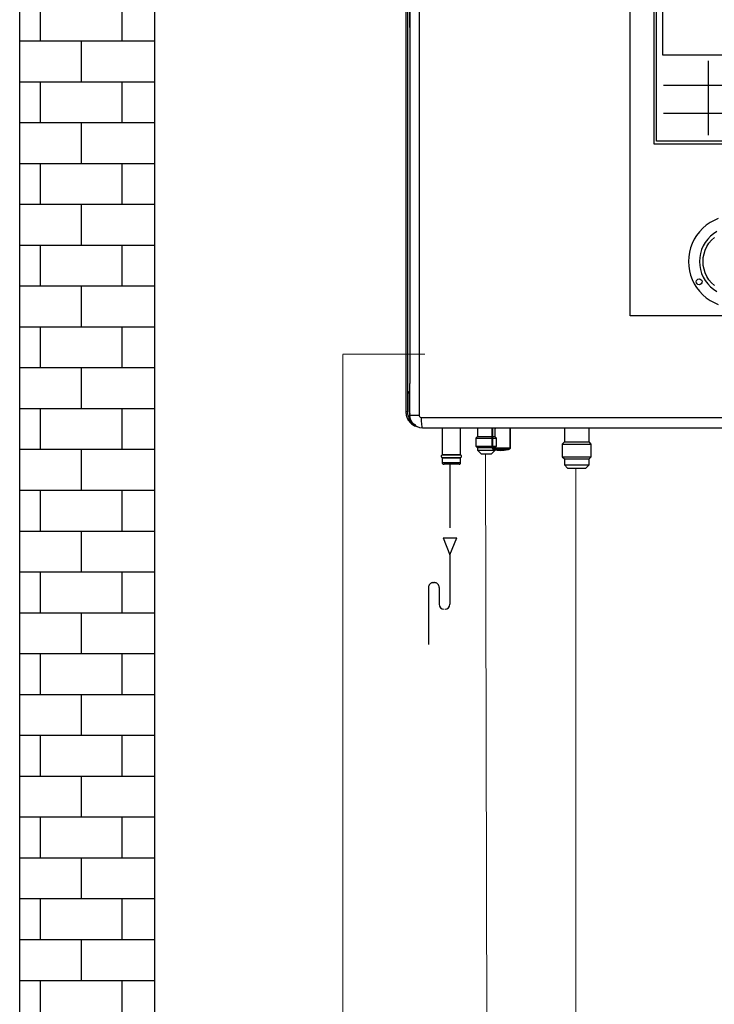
# Model space of a CAD drawing. Header units: millimetres. Extents: x 39871 to 53385, y 51832 to 57813.
# Tile 80 of 88: x 48896 to 49173, y 52903 to 53295. Entities that reach past the tile are written whole.
import ezdxf

# ---------------------------------------------------------------- set-up
doc = ezdxf.new("R2010")
doc.units = ezdxf.units.MM
doc.linetypes.add('ACAD_ISO02W100', pattern=[15, 12, -3])
doc.linetypes.add('HIDDEN', pattern=[9.525, 6.35, -3.175])
doc.layers.add('AQUAREA', color=7, linetype='Continuous')
doc.layers.add('REFRIGERANTE', color=251, linetype='Continuous')
doc.layers.add('COLLEGAMENTI ELETTRICI', color=3, linetype='Continuous', lineweight=30)
doc.layers.add('RITORNO', color=160, linetype='Continuous', lineweight=30)

# ---------------------------------------------------------------- blocks, each defined once
blk = doc.blocks.new('serie h')
at = {"layer": 'AQUAREA', "lineweight": -3}
blk.add_line((21774.582, -263.01), (21774.582, -270.42), dxfattribs=at)
at = {"layer": 'AQUAREA', "linetype": 'HIDDEN'}
for p, q in [((21748.907, -303.142), (21748.907, -310.465)), ((21748.233, -310.465), (21748.907, -312.151)), ((21748.233, -310.465), (21749.582, -310.465)), ((21748.907, -312.151), (21749.582, -310.465)), ((21748.907, -312.151), (21748.907, -317.086)), ((21746.778, -315.406), (21746.778, -321.073)), ((21747.257, -314.927), (21747.364, -314.927)), ((21747.843, -315.406), (21747.843, -317.086))]:
    blk.add_line(p, q, dxfattribs=at)
at = {"layer": 'AQUAREA', "lineweight": -3}
for points in [[(21744.527, -184.99), (21744.527, -297.924)], [(21744.527, -184.99), (21744.527, -297.924)], [(21744.71, -297.924), (21744.71, -184.99)], [(21744.71, -297.924), (21744.71, -184.99)], [(21744.918, -185.12), (21744.918, -277.003)], [(21744.918, -185.12), (21744.918, -277.003)], [(21745.841, -185.12), (21745.841, -298.262)], [(21745.841, -185.12), (21745.841, -298.262)], [(21766.848, -288.392), (21766.848, -251.066), (21787.529, -251.066), (21787.529, -288.392)], [(21744.911, -259.711), (21744.911, -257.542)], [(21744.892, -259.701), (21744.911, -259.711)], [(21784.182, -265.458), (21784.182, -265.458), (21784.006, -265.458), (21783.828, -265.458), (21783.647, -265.458), (21783.465, -265.458), (21783.282, -265.458), (21783.098, -265.458), (21770.147, -265.458)], [(21784.182, -268.27), (21784.182, -268.27), (21784.006, -268.27), (21783.828, -268.27), (21783.647, -268.27), (21783.465, -268.27), (21783.282, -268.27), (21783.098, -268.27), (21770.147, -268.27)], [(21744.918, -277.003), (21744.918, -295.118)], [(21775.607, -278.708), (21775.183, -278.89), (21774.779, -279.114), (21774.401, -279.378), (21774.05, -279.678), (21773.733, -280.012), (21773.45, -280.377), (21773.206, -280.769), (21773.003, -281.183), (21772.843, -281.616), (21772.727, -282.062), (21772.658, -282.518), (21772.634, -282.979)], [(21775.464, -279.993), (21775.129, -280.213), (21774.822, -280.471), (21774.547, -280.762), (21774.307, -281.084), (21774.107, -281.431), (21773.948, -281.8), (21773.833, -282.184), (21773.763, -282.579), (21773.74, -282.979)], [(21774.085, -282.979), (21774.11, -282.59), (21774.182, -282.207), (21774.303, -281.836), (21774.469, -281.484), (21774.678, -281.155), (21774.926, -280.854), (21775.21, -280.588)], [(21772.634, -282.979), (21772.658, -283.439), (21772.727, -283.896), (21772.843, -284.342), (21773.003, -284.775), (21773.206, -285.189), (21773.45, -285.581), (21773.733, -285.945), (21774.05, -286.28), (21774.401, -286.58), (21774.779, -286.844), (21775.183, -287.068), (21775.607, -287.25)], [(21773.74, -282.979), (21773.763, -283.379), (21773.833, -283.774), (21773.948, -284.158), (21774.107, -284.527), (21774.307, -284.874), (21774.547, -285.195), (21774.822, -285.487), (21775.129, -285.745), (21775.464, -285.965)], [(21775.21, -285.37), (21774.926, -285.103), (21774.678, -284.803), (21774.469, -284.474), (21774.303, -284.121), (21774.182, -283.751), (21774.11, -283.368), (21774.085, -282.979)], [(21773.402, -284.996), (21773.425, -284.884), (21773.488, -284.789), (21773.583, -284.725), (21773.695, -284.703), (21773.807, -284.725), (21773.902, -284.789), (21773.966, -284.884), (21773.988, -284.996)], [(21773.988, -284.996), (21773.966, -285.108), (21773.902, -285.203), (21773.807, -285.266), (21773.695, -285.289), (21773.583, -285.266), (21773.488, -285.203), (21773.425, -285.108), (21773.402, -284.996)], [(21767.161, -288.392), (21767.097, -288.392), (21767.021, -288.392), (21766.936, -288.392), (21766.848, -288.392)], [(21767.312, -288.392), (21767.161, -288.392)], [(21767.611, -288.392), (21767.527, -288.392), (21767.446, -288.392), (21767.373, -288.392), (21767.312, -288.392)], [(21786.766, -288.392), (21767.611, -288.392)], [(21744.918, -298.262), (21744.918, -295.118)], [(21744.859, -296.097), (21744.839, -296.066), (21744.828, -296.03), (21744.828, -295.993), (21744.838, -295.958), (21744.858, -295.926), (21744.886, -295.902), (21744.918, -295.887)], [(21744.84, -295.954), (21744.84, -295.971), (21744.84, -296.068)], [(21744.892, -296.183), (21744.891, -296.172), (21744.89, -296.16), (21744.887, -296.148), (21744.883, -296.137), (21744.879, -296.126), (21744.873, -296.116), (21744.867, -296.106), (21744.859, -296.097)], [(21744.892, -297.924), (21744.892, -296.183)], [(21744.892, -296.401), (21744.918, -296.401)], [(21744.527, -297.924), (21744.531, -298.034), (21744.543, -298.144), (21744.562, -298.253), (21744.589, -298.359), (21744.624, -298.464), (21744.666, -298.566), (21744.714, -298.665), (21744.77, -298.76)], [(21744.71, -297.924), (21744.674, -297.924), (21744.64, -297.924), (21744.608, -297.924), (21744.581, -297.924), (21744.558, -297.924), (21744.541, -297.924), (21744.531, -297.924), (21744.527, -297.924)], [(21744.894, -298.613), (21744.852, -298.534), (21744.815, -298.452), (21744.783, -298.367), (21744.757, -298.281), (21744.736, -298.193), (21744.721, -298.104), (21744.713, -298.014), (21744.71, -297.924)], [(21744.77, -298.76), (21744.757, -298.739), (21744.751, -298.729), (21744.747, -298.72), (21744.744, -298.713), (21744.743, -298.706), (21744.747, -298.699)], [(21744.894, -298.613), (21744.871, -298.627), (21744.848, -298.641), (21744.826, -298.653), (21744.805, -298.665), (21744.787, -298.676), (21744.771, -298.685), (21744.757, -298.693), (21744.747, -298.699)], [(21744.849, -298.715), (21744.77, -298.76)], [(21744.77, -298.76), (21744.839, -298.86), (21744.916, -298.954), (21744.999, -299.042), (21745.089, -299.123), (21745.185, -299.197), (21745.286, -299.263), (21745.393, -299.321), (21745.503, -299.371)], [(21744.849, -298.715), (21744.838, -298.697), (21744.829, -298.68), (21744.825, -298.666), (21744.828, -298.656), (21744.836, -298.648), (21744.839, -298.645)], [(21745.503, -299.273), (21745.405, -299.226), (21745.311, -299.171), (21745.22, -299.11), (21745.135, -299.042), (21745.054, -298.969), (21744.98, -298.889), (21744.911, -298.804), (21744.849, -298.715)], [(21745.108, -298.957), (21744.934, -298.745), (21744.871, -298.627)], [(21745.114, -298.964), (21744.931, -298.741), (21744.871, -298.627)], [(21744.892, -297.924), (21744.894, -297.988), (21744.899, -298.051), (21744.907, -298.114), (21744.918, -298.172)], [(21744.918, -297.924), (21744.892, -297.924)], [(21744.945, -298.584), (21744.894, -298.613)], [(21744.938, -298.674), (21744.916, -298.625)], [(21746.206, -299.55), (21745.915, -299.517), (21745.517, -299.35), (21745.197, -299.063), (21744.99, -298.686), (21744.918, -298.262)], [(21744.918, -298.262), (21744.935, -298.262), (21744.986, -298.262), (21745.069, -298.262), (21745.182, -298.262), (21745.32, -298.262), (21745.48, -298.262), (21745.655, -298.262), (21745.841, -298.262)], [(21745.064, -298.822), (21744.938, -298.674)], [(21744.938, -298.674), (21745.012, -298.834), (21745.114, -298.964)], [(21744.945, -298.584), (21744.965, -298.571), (21744.97, -298.565)], [(21745.841, -298.262), (21745.855, -298.344), (21745.894, -298.416), (21745.956, -298.471), (21746.033, -298.503), (21746.089, -298.509)], [(21746.089, -298.509), (21749.735, -298.509), (21753.385, -298.509), (21757.04, -298.509), (21760.699, -298.509), (21764.36, -298.509), (21768.024, -298.509), (21771.689, -298.509), (21775.355, -298.509), (21779.022, -298.509), (21782.688, -298.509), (21786.353, -298.509), (21790.017, -298.509), (21793.678, -298.509), (21797.336, -298.509), (21800.991, -298.509), (21804.642, -298.509), (21808.288, -298.509)], [(21746.206, -299.55), (21746.183, -299.53), (21746.161, -299.471), (21746.141, -299.375), (21746.123, -299.245), (21746.109, -299.088), (21746.098, -298.908), (21746.091, -298.712), (21746.089, -298.509)], [(21745.165, -299.005), (21745.114, -298.964)], [(21745.146, -298.99), (21745.171, -299.015)], [(21745.503, -299.371), (21745.503, -299.273)], [(21745.503, -299.371), (21745.704, -299.437), (21745.741, -299.444)], [(21808.171, -299.55), (21804.538, -299.55), (21800.902, -299.55), (21797.26, -299.55), (21793.616, -299.55), (21789.968, -299.55), (21786.318, -299.55), (21782.667, -299.55), (21779.015, -299.55), (21775.362, -299.55), (21771.71, -299.55), (21768.058, -299.55), (21764.408, -299.55), (21760.761, -299.55), (21757.116, -299.55), (21753.475, -299.55), (21749.838, -299.55), (21746.206, -299.55)], [(21748.146, -299.55), (21748.146, -302.192)], [(21749.968, -302.192), (21749.968, -299.55)], [(21751.645, -299.55), (21751.645, -300.422)], [(21753.123, -301.521), (21753.123, -299.55)], [(21753.169, -301.521), (21753.169, -299.55)], [(21753.341, -299.549), (21753.482, -299.549)], [(21753.402, -300.422), (21753.402, -299.549)], [(21754.859, -299.55), (21754.859, -301.521)], [(21754.913, -299.55), (21754.913, -301.521)], [(21760.293, -299.55), (21760.293, -300.929)], [(21762.765, -300.929), (21762.765, -299.55)], [(21751.628, -300.422), (21751.491, -300.56)], [(21751.491, -300.56), (21751.504, -300.56), (21751.564, -300.56), (21751.669, -300.56), (21751.813, -300.56), (21751.991, -300.56), (21752.194, -300.56), (21752.412, -300.56), (21752.458, -300.56)], [(21751.491, -300.56), (21751.491, -301.352)], [(21752.458, -300.422), (21752.42, -300.422), (21752.217, -300.422), (21752.031, -300.422), (21751.872, -300.422), (21751.748, -300.422), (21751.666, -300.422), (21751.63, -300.422), (21751.628, -300.422)], [(21753.419, -300.422), (21752.457, -300.422)], [(21752.457, -300.56), (21753.556, -300.56)], [(21753.556, -300.56), (21753.419, -300.422)], [(21753.556, -301.352), (21753.556, -300.56)], [(21751.491, -301.352), (21751.504, -301.352), (21751.564, -301.352), (21751.669, -301.352), (21751.813, -301.352), (21751.991, -301.352), (21752.194, -301.352), (21752.412, -301.352), (21752.458, -301.352)], [(21751.491, -301.352), (21751.628, -301.489)], [(21751.628, -301.489), (21751.642, -301.489), (21751.701, -301.489), (21751.805, -301.489), (21751.948, -301.489), (21752.122, -301.489), (21752.317, -301.489), (21752.458, -301.489)], [(21751.645, -301.489), (21751.645, -301.756)], [(21752.457, -301.352), (21753.556, -301.352)], [(21752.457, -301.489), (21753.419, -301.489)], [(21753.284, -301.705), (21753.18, -301.645), (21753.14, -301.593), (21753.127, -301.558), (21753.123, -301.521)], [(21753.169, -301.521), (21753.144, -301.521), (21753.123, -301.521)], [(21753.334, -301.613), (21753.169, -301.521)], [(21753.169, -301.521), (21754.859, -301.521)], [(21753.284, -301.705), (21753.292, -301.679), (21753.304, -301.655), (21753.317, -301.634), (21753.334, -301.613)], [(21754.694, -301.705), (21754.316, -301.794), (21753.942, -301.824), (21753.593, -301.794), (21753.284, -301.705)], [(21754.666, -301.613), (21753.334, -301.613)], [(21753.334, -301.613), (21753.626, -301.701), (21753.956, -301.732), (21754.31, -301.701), (21754.666, -301.613)], [(21753.402, -301.756), (21753.402, -301.489)], [(21753.419, -301.489), (21753.556, -301.352)], [(21754.859, -301.521), (21754.666, -301.613)], [(21754.666, -301.613), (21754.671, -301.634), (21754.678, -301.655), (21754.685, -301.679), (21754.694, -301.705)], [(21754.913, -301.521), (21754.908, -301.558), (21754.89, -301.593), (21754.834, -301.645), (21754.694, -301.705)], [(21754.913, -301.521), (21754.886, -301.521), (21754.859, -301.521)], [(21760.293, -300.929), (21760.083, -301.139)], [(21760.083, -301.139), (21760.107, -301.139), (21760.177, -301.139), (21760.292, -301.139), (21760.447, -301.139), (21760.637, -301.139), (21760.857, -301.139), (21761.099, -301.139), (21761.355, -301.139), (21761.616, -301.139), (21761.875, -301.139), (21762.123, -301.139), (21762.351, -301.139), (21762.552, -301.139), (21762.719, -301.139), (21762.848, -301.139), (21762.933, -301.139), (21762.973, -301.139), (21762.975, -301.139)], [(21760.083, -301.139), (21760.083, -302.411)], [(21760.293, -300.929), (21760.317, -300.929), (21760.387, -300.929), (21760.501, -300.929), (21760.655, -300.929), (21760.842, -300.929), (21761.056, -300.929), (21761.288, -300.929), (21761.529, -300.929)], [(21761.529, -300.929), (21761.77, -300.929), (21762.002, -300.929), (21762.216, -300.929), (21762.403, -300.929), (21762.557, -300.929), (21762.671, -300.929), (21762.741, -300.929), (21762.765, -300.929)], [(21762.975, -301.139), (21762.765, -300.929)], [(21762.975, -302.411), (21762.975, -301.139)], [(21748.114, -302.248), (21748.087, -302.269), (21748.066, -302.296), (21748.053, -302.327), (21748.048, -302.361), (21748.053, -302.395), (21748.066, -302.426), (21748.087, -302.453), (21748.114, -302.474)], [(21748.146, -302.192), (21748.145, -302.201), (21748.144, -302.209), (21748.141, -302.217), (21748.137, -302.225), (21748.132, -302.232), (21748.126, -302.238), (21748.12, -302.244), (21748.112, -302.249)], [(21748.39, -302.248), (21748.185, -302.248), (21748.114, -302.248)], [(21748.114, -302.474), (21748.121, -302.478), (21748.127, -302.484), (21748.133, -302.49), (21748.137, -302.497), (21748.141, -302.505), (21748.144, -302.513), (21748.145, -302.522), (21748.146, -302.53)], [(21748.114, -302.474), (21748.114, -302.474), (21748.185, -302.474), (21748.39, -302.474)], [(21748.146, -302.192), (21748.152, -302.192), (21748.197, -302.192), (21748.286, -302.192), (21748.413, -302.192)], [(21748.146, -302.53), (21748.146, -303.012)], [(21748.413, -302.53), (21748.286, -302.53), (21748.197, -302.53), (21748.152, -302.53), (21748.146, -302.53)], [(21750, -302.248), (21749.929, -302.248), (21749.724, -302.248), (21749.418, -302.248), (21749.057, -302.248), (21748.696, -302.248), (21748.39, -302.248)], [(21748.39, -302.474), (21748.696, -302.474), (21749.057, -302.474), (21749.418, -302.474), (21749.724, -302.474), (21749.929, -302.474), (21750, -302.474)], [(21748.413, -302.192), (21748.572, -302.192), (21748.756, -302.192), (21748.955, -302.192), (21749.159, -302.192), (21749.358, -302.192), (21749.542, -302.192), (21749.701, -302.192), (21749.828, -302.192), (21749.917, -302.192), (21749.962, -302.192), (21749.968, -302.192)], [(21749.968, -302.53), (21749.962, -302.53), (21749.917, -302.53), (21749.828, -302.53), (21749.701, -302.53), (21749.542, -302.53), (21749.358, -302.53), (21749.159, -302.53), (21748.955, -302.53), (21748.756, -302.53), (21748.572, -302.53), (21748.413, -302.53)], [(21750, -302.248), (21749.993, -302.244), (21749.987, -302.238), (21749.981, -302.232), (21749.977, -302.225), (21749.973, -302.217), (21749.97, -302.209), (21749.968, -302.2), (21749.968, -302.192)], [(21749.968, -302.53), (21749.968, -302.521), (21749.97, -302.513), (21749.973, -302.505), (21749.977, -302.497), (21749.982, -302.49), (21749.988, -302.483), (21749.994, -302.478), (21750.001, -302.473)], [(21749.968, -303.012), (21749.968, -302.53)], [(21750, -302.474), (21750.027, -302.453), (21750.048, -302.426), (21750.061, -302.395), (21750.065, -302.361), (21750.061, -302.327), (21750.048, -302.296), (21750.027, -302.269), (21750, -302.248)], [(21751.645, -301.756), (21751.647, -301.756), (21751.682, -301.756), (21751.763, -301.756), (21751.885, -301.756), (21752.041, -301.756), (21752.223, -301.756), (21752.421, -301.756), (21752.458, -301.756)], [(21751.645, -301.756), (21752.003, -302.114)], [(21752.003, -302.114), (21752.004, -302.114), (21752.039, -302.114), (21752.117, -302.114), (21752.23, -302.114), (21752.37, -302.114), (21752.458, -302.114)], [(21752.457, -301.756), (21753.402, -301.756)], [(21752.457, -302.114), (21753.044, -302.114)], [(21753.044, -302.114), (21753.402, -301.756)], [(21760.083, -302.411), (21760.106, -302.411), (21760.175, -302.411), (21760.288, -302.411), (21760.44, -302.411), (21760.628, -302.411), (21760.844, -302.411), (21761.082, -302.411), (21761.335, -302.411), (21761.594, -302.411), (21761.851, -302.411), (21762.097, -302.411), (21762.326, -302.411), (21762.528, -302.411), (21762.699, -302.411), (21762.832, -302.411), (21762.923, -302.411), (21762.969, -302.411), (21762.975, -302.411)], [(21760.083, -302.411), (21760.293, -302.621)], [(21760.293, -302.621), (21760.317, -302.621), (21760.387, -302.621), (21760.501, -302.621), (21760.655, -302.621), (21760.842, -302.621), (21761.056, -302.621), (21761.288, -302.621), (21761.529, -302.621)], [(21760.293, -302.621), (21760.293, -303.207)], [(21761.529, -302.621), (21761.77, -302.621), (21762.002, -302.621), (21762.216, -302.621), (21762.403, -302.621), (21762.557, -302.621), (21762.671, -302.621), (21762.741, -302.621), (21762.765, -302.621)], [(21762.765, -302.621), (21762.975, -302.411)], [(21762.765, -303.207), (21762.765, -302.621)], [(21748.146, -303.012), (21748.149, -303.037), (21748.156, -303.061), (21748.168, -303.084), (21748.184, -303.104), (21748.204, -303.12), (21748.226, -303.132), (21748.251, -303.139), (21748.276, -303.142)], [(21748.413, -303.012), (21748.286, -303.012), (21748.197, -303.012), (21748.152, -303.012), (21748.146, -303.012)], [(21748.276, -303.142), (21748.277, -303.142), (21748.28, -303.142), (21748.285, -303.142), (21748.291, -303.142), (21748.3, -303.142), (21748.31, -303.142), (21748.323, -303.142), (21748.337, -303.142)], [(21749.838, -303.142), (21749.778, -303.142), (21749.609, -303.142), (21749.356, -303.142), (21749.057, -303.142), (21748.758, -303.142), (21748.337, -303.142)], [(21749.968, -303.012), (21749.962, -303.012), (21749.917, -303.012), (21749.828, -303.012), (21749.701, -303.012), (21749.542, -303.012), (21749.358, -303.012), (21749.159, -303.012), (21748.955, -303.012), (21748.756, -303.012), (21748.572, -303.012), (21748.413, -303.012)], [(21749.838, -303.142), (21749.863, -303.139), (21749.887, -303.132), (21749.91, -303.12), (21749.93, -303.104), (21749.946, -303.084), (21749.958, -303.061), (21749.965, -303.037), (21749.968, -303.012)], [(21760.293, -303.207), (21760.317, -303.207), (21760.387, -303.207), (21760.501, -303.207), (21760.655, -303.207), (21760.842, -303.207), (21761.056, -303.207), (21761.288, -303.207), (21761.529, -303.207), (21761.77, -303.207), (21762.002, -303.207), (21762.216, -303.207), (21762.403, -303.207), (21762.557, -303.207), (21762.671, -303.207), (21762.741, -303.207), (21762.765, -303.207)], [(21760.293, -303.207), (21760.618, -303.532)], [(21760.618, -303.532), (21760.641, -303.532), (21760.709, -303.532), (21760.817, -303.532), (21760.961, -303.532), (21761.134, -303.532), (21761.326, -303.532), (21761.529, -303.532)], [(21761.529, -303.532), (21761.732, -303.532), (21761.924, -303.532), (21762.097, -303.532), (21762.241, -303.532), (21762.35, -303.532), (21762.417, -303.532), (21762.44, -303.532)], [(21762.44, -303.532), (21762.765, -303.207)]]:
    blk.add_lwpolyline(points, dxfattribs=at)
for points in [[(21769.216, -254.846), (21785.143, -254.846), (21785.143, -271.294), (21769.216, -271.294)], [(21769.467, -255.082), (21784.876, -255.082), (21784.876, -271.007), (21769.467, -271.007)], [(21770.098, -256.263), (21784.182, -256.263), (21784.182, -262.451), (21770.098, -262.451)]]:
    blk.add_lwpolyline(points, close=True, dxfattribs=at)
at = {"layer": 'AQUAREA', "linetype": 'HIDDEN'}
for centre, start, end in [((21747.257, -315.406), 90, 180), ((21747.364, -315.406), 0, 90)]:
    blk.add_arc(centre, 0.479, start, end, dxfattribs=at)
at = {"layer": 'AQUAREA', "linetype": 'Continuous'}
for centre, start, end in [((21748.322, -317.086), 180, 270), ((21748.428, -317.086), 270, 0)]:
    blk.add_arc(centre, 0.479, start, end, dxfattribs=at)

msp = doc.modelspace()

# ---------------------------------------------------------------- hatches: boundary and pattern name
at = {"linetype": 'Continuous', "ltscale": 0.012}
h = msp.add_hatch(dxfattribs=at)
h.set_pattern_fill('AR-B816', color=8, scale=0.08, style=0)
h.set_pattern_definition([(0, (47994.101, 51953.448), (0, 16.256), []), (90, (47994.101, 51953.448), (-16.256, 16.256), [16.256, -16.256])])
h.paths.add_polyline_path([(48896.16, 52362.19), (48949.97, 52362.19), (48949.97, 52516.19), (48896.16, 52516.19)])
h.paths.add_polyline_path([(48896.16, 52541.63), (48896.16, 52516.19), (48949.97, 52516.19), (48949.97, 52541.63)])
edge = h.paths.add_edge_path()
edge.add_spline(control_points=[(48949.97, 52570.5), (48934.19, 52565.15), (48915.23, 52564.14), (48896.16, 52566.85)], knot_values=[2.993441, 2.993441, 2.993441, 2.993441, 3.623183, 3.623183, 3.623183, 3.623183], degree=3, periodic=0)
edge.add_line((48896.16, 52566.85), (48896.16, 52541.63))
edge.add_line((48896.16, 52541.63), (48949.97, 52541.63))
edge.add_line((48949.97, 52541.63), (48949.97, 52570.5))
edge = h.paths.add_edge_path()
edge.add_spline(control_points=[(48896.16, 52566.85), (48915.23, 52564.14), (48934.19, 52565.15), (48949.97, 52570.5)], knot_values=[2.993441, 2.993441, 2.993441, 2.993441, 3.623183, 3.623183, 3.623183, 3.623183], degree=3, periodic=0)
edge.add_line((48949.97, 52570.5), (48949.97, 53686.73))
edge.add_line((48949.97, 53686.73), (48896.16, 53686.73))
edge.add_line((48896.16, 53686.73), (48896.16, 52566.85))

# ---------------------------------------------------------------- linework, layer by layer
at = {"color": 7, "linetype": 'Continuous', "ltscale": 0.012}
for p, q in [((48896.16, 52362.19), (48896.16, 53686.73)), ((48949.97, 52362.19), (48949.97, 53686.73))]:
    msp.add_line(p, q, dxfattribs=at)
at = {"layer": 'COLLEGAMENTI ELETTRICI', "linetype": 'ACAD_ISO02W100', "lineweight": 13, "ltscale": 0.02}
for p, q in [((49024.78, 52527.26), (49024.78, 53161.75)), ((49024.78, 53161.75), (49057.41, 53161.75))]:
    msp.add_line(p, q, dxfattribs=at)
at = {"layer": 'REFRIGERANTE', "lineweight": 13}
for p, q in [((49083.14, 52404.82), (49081.54, 53122.1)), ((49117.42, 52380.43), (49117.42, 53116.43))]:
    msp.add_line(p, q, dxfattribs=at)

# ---------------------------------------------------------------- block references
at = {"layer": 'RITORNO', "lineweight": 30, "xscale": 4, "yscale": 4, "zscale": 4}
msp.add_blockref('serie h', (-37928.3, 54330.56), dxfattribs=at)

doc.saveas('drawing.dxf')
